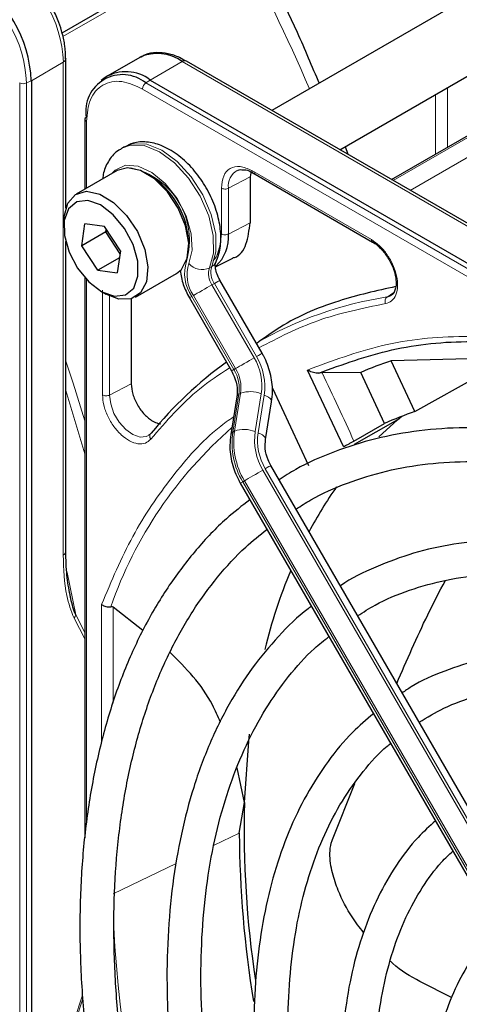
# Paper-space layout 'Blatt4' of a CAD drawing. Header units: millimetres. Extents: x 5 to 418, y 2 to 292.
# Tile 57 of 86: x 122.28 to 127.45, y 214.26 to 225.85. Entities that reach past the tile are written whole.
import ezdxf

# ---------------------------------------------------------------- set-up
doc = ezdxf.new("R2010")
doc.units = ezdxf.units.MM

psp = doc.layouts.new('Blatt4')

# ---------------------------------------------------------------- linework, layer by layer
at = {"color": 7, "linetype": 'Continuous', "lineweight": 25}
for p, q in [((122.774, 225.699), (126.192, 227.672)), ((128.62, 226.732), (125.247, 224.785)), ((126.047, 224.323), (129.02, 226.04)), ((126.656, 223.971), (129.438, 225.577)), ((122.818, 225.396), (122.818, 225.394)), ((122.818, 223.636), (122.818, 225.394)), ((123.689, 225.411), (123.313, 225.194)), ((129.266, 222.465), (124.239, 225.367)), ((122.413, 225.136), (122.413, 207.156)), ((123.283, 225.174), (123.234, 225.139)), ((123.813, 225.144), (139.383, 216.156)), ((123.044, 224.681), (123.044, 223.86)), ((123.506, 224.357), (123.477, 224.341)), ((126.109, 224.359), (126.141, 224.269)), ((123.422, 224.078), (122.941, 223.8)), ((124.998, 224.049), (124.989, 224.002)), ((125.021, 224.05), (126.431, 223.236)), ((124.989, 224.002), (124.989, 223.463)), ((122.796, 223.48), (122.796, 223.414)), ((123.006, 223.192), (123.044, 223.449)), ((123.288, 223.355), (123.006, 223.192)), ((123.273, 223.418), (123.044, 223.449)), ((123.463, 223.131), (123.273, 223.418)), ((123.288, 223.355), (123.293, 223.387)), ((123.313, 223.358), (123.288, 223.355)), ((123.458, 223.098), (123.288, 223.355)), ((122.818, 219.589), (122.818, 223.242)), ((123.196, 222.904), (123.006, 223.192)), ((123.463, 223.131), (123.425, 222.873)), ((123.451, 223.051), (123.196, 222.904)), ((124.581, 222.944), (124.787, 223.046)), ((123.196, 222.904), (123.425, 222.873)), ((123.044, 222.815), (123.044, 216.22)), ((123.641, 222.588), (124.122, 222.865)), ((125.13, 221.926), (124.634, 222.786)), ((123.234, 222.655), (123.291, 222.622)), ((123.588, 222.565), (123.588, 221.566)), ((124.274, 222.578), (124.77, 221.718)), ((126.652, 222.607), (126.602, 222.588)), ((125.061, 222.056), (125.057, 222.053)), ((128.061, 221.872), (126.652, 221.838)), ((126.93, 221.238), (128.061, 221.872)), ((126.93, 221.238), (126.652, 221.838)), ((126.089, 220.827), (125.667, 221.728)), ((125.837, 221.694), (125.797, 221.692)), ((126.293, 221.7), (125.837, 221.694)), ((126.571, 221.098), (126.293, 221.7)), ((125.254, 221.513), (125.677, 220.602)), ((124.833, 221.412), (124.761, 220.968)), ((125.171, 220.909), (125.243, 221.353)), ((126.725, 221.14), (126.778, 221.184)), ((126.212, 220.891), (126.571, 221.098)), ((126.725, 221.14), (126.214, 220.853)), ((126.507, 220.941), (126.725, 221.14)), ((130.03, 212.297), (125.234, 220.603)), ((124.874, 220.396), (129.67, 212.089)), ((123.727, 218.66), (123.375, 218.935)), ((124.923, 216.636), (124.837, 217.043)), ((125.959, 216.199), (126.224, 216.86)), ((124.862, 216.274), (124.923, 216.636)), ((127.368, 214.335), (126.99, 214.528))]:
    psp.add_line(p, q, dxfattribs=at)
at = {"color": 7, "linetype": 'Continuous', "lineweight": 18}
for p, q in [((124.818, 226.829), (122.784, 225.655)), ((126.676, 223.959), (129.644, 225.672)), ((129.838, 225.554), (126.876, 223.844)), ((122.413, 225.136), (122.789, 225.353)), ((122.789, 225.353), (122.789, 219.549)), ((123.813, 225.144), (124.189, 225.362)), ((124.189, 225.362), (129.216, 222.46)), ((122.275, 207.131), (122.275, 225.111)), ((122.356, 225.109), (122.413, 225.136)), ((122.356, 207.129), (122.356, 225.109)), ((123.761, 225.109), (123.813, 225.144)), ((139.331, 216.121), (123.761, 225.109)), ((139.293, 216.05), (123.722, 225.038)), ((127.314, 224.351), (127.314, 225.055)), ((127.173, 224.27), (127.173, 224.973)), ((123.062, 224.657), (123.062, 223.87)), ((125.009, 224.077), (126.418, 223.264)), ((124.989, 224.002), (124.733, 223.869)), ((124.651, 223.331), (124.651, 223.87)), ((124.733, 223.33), (124.733, 223.869)), ((124.989, 223.463), (124.733, 223.33)), ((124.538, 222.946), (124.51, 222.93)), ((123.062, 222.795), (123.062, 216.406)), ((123.251, 221.435), (123.251, 222.667)), ((124.568, 222.748), (124.54, 222.732)), ((125.036, 221.871), (124.54, 222.732)), ((124.568, 222.748), (125.064, 221.888)), ((123.333, 221.434), (123.333, 222.6)), ((124.799, 221.734), (124.302, 222.595)), ((124.322, 222.606), (124.819, 221.746)), ((126.602, 222.588), (126.681, 222.641)), ((124.819, 221.746), (124.799, 221.734)), ((123.588, 221.566), (123.333, 221.434)), ((123.044, 220.742), (122.818, 221.489)), ((124.785, 220.998), (124.857, 221.442)), ((124.877, 221.453), (124.805, 221.009)), ((124.857, 221.442), (124.877, 221.453)), ((125.049, 221.003), (125.121, 221.447)), ((125.155, 221.434), (125.083, 220.99)), ((124.805, 221.009), (124.785, 220.998)), ((129.936, 212.242), (125.14, 220.549)), ((125.168, 220.565), (129.964, 212.259)), ((124.902, 220.412), (124.922, 220.424)), ((129.698, 212.105), (124.902, 220.412)), ((124.922, 220.424), (129.718, 212.117)), ((122.833, 219.345), (122.935, 218.845)), ((123.24, 217.333), (123.24, 218.967)), ((123.044, 218.635), (122.935, 218.845)), ((123.375, 218.935), (123.375, 217.804)), ((122.915, 218.806), (123.044, 218.562)), ((124.566, 216.132), (124.862, 216.274)), ((123.375, 215.56), (124.12, 215.918)), ((123.014, 214.367), (122.915, 214.066)), ((122.935, 214.07), (123.018, 214.324))]:
    psp.add_line(p, q, dxfattribs=at)
at = {"color": 7, "linetype": 'Continuous', "lineweight": 18, "flags": 128}
for points in [[(124.51, 222.93), (124.558, 223.103), (124.556, 223.313), (124.503, 223.543), (124.403, 223.774), (124.265, 223.989), (124.1, 224.169), (123.921, 224.3), (123.743, 224.371), (123.579, 224.377), (123.478, 224.341)], [(123.506, 224.357), (123.607, 224.394), (123.771, 224.387), (123.95, 224.316), (124.129, 224.185), (124.294, 224.005), (124.431, 223.791), (124.531, 223.559), (124.584, 223.329), (124.587, 223.119), (124.538, 222.946)], [(123.366, 224.045), (123.401, 224.084), (123.521, 224.141), (123.67, 224.131), (123.831, 224.056), (123.99, 223.924), (124.129, 223.747), (124.235, 223.543), (124.296, 223.334), (124.307, 223.141), (124.266, 222.983)], [(124.568, 222.748), (124.591, 222.761), (124.61, 222.772), (124.623, 222.78), (124.631, 222.785), (124.634, 222.786)], [(124.322, 222.606), (124.342, 222.618), (124.366, 222.632), (124.394, 222.647), (124.423, 222.664), (124.454, 222.682), (124.484, 222.7), (124.513, 222.716), (124.54, 222.732)], [(124.819, 221.746), (124.839, 221.758), (124.863, 221.772), (124.89, 221.787), (124.92, 221.804), (124.95, 221.822), (124.981, 221.839), (125.01, 221.856), (125.036, 221.871)], [(125.064, 221.888), (125.088, 221.901), (125.106, 221.912), (125.12, 221.92), (125.128, 221.925), (125.13, 221.926)], [(122.818, 221.832), (122.906, 221.572), (123.044, 221.13)], [(123.794, 220.957), (123.767, 220.944), (123.693, 220.938), (123.609, 220.967), (123.525, 221.028), (123.448, 221.115), (123.386, 221.218), (123.347, 221.329), (123.333, 221.434)], [(125.155, 221.434), (125.183, 221.422), (125.207, 221.408), (125.225, 221.393), (125.237, 221.378), (125.243, 221.362), (125.243, 221.353)], [(125.083, 220.99), (125.111, 220.978), (125.135, 220.964), (125.153, 220.949), (125.165, 220.933), (125.171, 220.918), (125.171, 220.909)], [(125.168, 220.565), (125.191, 220.579), (125.21, 220.59), (125.224, 220.597), (125.232, 220.602), (125.234, 220.603)], [(124.922, 220.424), (124.942, 220.435), (124.967, 220.449), (124.994, 220.465), (125.023, 220.482), (125.054, 220.499), (125.084, 220.517), (125.113, 220.534), (125.14, 220.549)]]:
    psp.add_lwpolyline(points, dxfattribs=at)
at = {"color": 7, "linetype": 'Continuous', "lineweight": 25, "flags": 128}
for points in [[(124.122, 222.865), (124.181, 222.913), (124.249, 223.045), (124.266, 223.222), (124.229, 223.427), (124.142, 223.636), (124.016, 223.828), (123.863, 223.981), (123.7, 224.079), (123.545, 224.11), (123.422, 224.078)], [(122.796, 223.48), (122.798, 223.536), (122.841, 223.693), (122.933, 223.796), (123.064, 223.833), (123.219, 223.801), (123.382, 223.703), (123.535, 223.55), (123.661, 223.359), (123.748, 223.149), (123.785, 222.945), (123.768, 222.767), (123.7, 222.636), (123.587, 222.565), (123.442, 222.562), (123.291, 222.622)], [(122.958, 222.927), (123.091, 222.765), (123.242, 222.651), (123.391, 222.598), (123.522, 222.613), (123.618, 222.694), (123.667, 222.832), (123.665, 223.009), (123.61, 223.205), (123.51, 223.395), (123.377, 223.557), (123.227, 223.672), (123.077, 223.725), (122.947, 223.709), (122.851, 223.628), (122.801, 223.49), (122.804, 223.313), (122.858, 223.118), (122.958, 222.927)], [(124.923, 216.636), (124.973, 217.358), (124.982, 217.44)]]:
    psp.add_lwpolyline(points, dxfattribs=at)
at = {"color": 7, "linetype": 'Continuous', "lineweight": 18}
for centre, radius, start, end in [((107.185, 217.141), 20.119, 23.1169, 28.7865), ((121.254, 225.283), 1.537, 2.6055, 57.3945), ((120.831, 225.04), 1.527, 2.6055, 57.3945), ((122.768, 225.399), 0.0503, 294.3747, 354.3052), ((122.318, 225.194), 0.0932, 242.8052, 294.3071), ((123.815, 225.034), 0.0932, 125.6892, 177.1989), ((123.073, 224.684), 0.0291, 184.4143, 246.9058), ((123.402, 223.255), 0.873, 343.757, 77.875), ((124.941, 223.897), 0.21, 119.2886, 187.7145), ((124.698, 222.866), 0.48, 162.4884, 214.4618), ((124.68, 222.852), 0.434, 162.4884, 214.4618), ((124.424, 223.12), 0.209, 221.048, 294.5), ((124.728, 222.861), 0.229, 162.4884, 214.4618), ((124.756, 222.877), 0.229, 162.4884, 214.4618), ((124.484, 223.043), 0.111, 299.1324, 333.6598), ((145.159, 186.455), 41.726, 119.9893, 120.0346), ((127.293, 218.164), 4.478, 98.8797, 119.9002), ((124.477, 221.539), 0.651, 351.8933, 30.7356), ((124.466, 221.532), 0.696, 351.8933, 30.7356), ((145.655, 185.595), 41.726, 119.9893, 120.0346), ((124.413, 221.505), 0.449, 351.8933, 30.7356), ((124.433, 221.517), 0.449, 351.8933, 30.7356), ((95.32, 206.959), 33.889, 24.2762, 25.7742), ((124.875, 221.403), 0.0422, 113.9711, 167.4982), ((124.991, 221.143), 0.331, 66.9099, 110.1284), ((128.063, 217.289), 4.996, 131.1493, 160.6966), ((124.802, 220.959), 0.0422, 113.9757, 167.4497), ((125.674, 220.871), 0.898, 171.8933, 210.7356), ((125.694, 220.883), 0.898, 171.8933, 210.7356), ((124.919, 220.698), 0.331, 66.9099, 110.1284), ((125.738, 220.905), 0.696, 171.8933, 210.7356), ((125.728, 220.898), 0.651, 171.8933, 210.7356), ((145.759, 184.272), 41.726, 119.9893, 120.0346), ((122.768, 219.594), 0.0503, 294.3747, 354.3052), ((139.811, 216.112), 16.456, 183.3097, 208.5112)]:
    psp.add_arc(centre, radius, start, end, dxfattribs=at)
at = {"color": 7, "linetype": 'Continuous', "lineweight": 25}
for centre, radius, start, end in [((120.877, 225.066), 1.537, 2.6055, 57.3945), ((123.896, 224.953), 0.503, 54.3824, 114.3071), ((124.218, 225.321), 0.0503, 65.6929, 125.6176), ((123.526, 224.774), 0.468, 52.237, 121.2851), ((123.487, 224.773), 0.434, 50.7967, 189.214), ((123.072, 224.679), 0.0279, 119.6454, 175.8931), ((123.286, 223.191), 0.981, 1.2142, 58.761), ((124.28, 223.29), 0.455, 312.0455, 5.0454), ((127.38, 218.102), 4.577, 125.6685, 140.9731), ((127.948, 217.916), 4.13, 108.2857, 113.6235), ((128.165, 217.544), 3.895, 108.4763, 114.1459), ((129.992, 217.543), 4.876, 144.7983, 152.0907), ((131.39, 216.907), 6.413, 157.439, 166.1853), ((136.939, 216.32), 12.02, 178.4967, 188.5277), ((137.379, 216.33), 12.517, 180.2567, 189.3734)]:
    psp.add_arc(centre, radius, start, end, dxfattribs=at)
for points, knots in [([(124.94, 226.896), (125.151, 226.502), (125.466, 225.913), (125.717, 225.306), (125.801, 225.105)], [0, 0, 0, 0, 0.667906, 1, 1, 1, 1]), ([(122.816, 225.395), (122.814, 225.445), (122.812, 225.54), (122.781, 225.686), (122.735, 225.831), (122.68, 225.959), (122.635, 226.04), (122.618, 226.071)], [0, 0, 0, 0, 0.229884, 0.443951, 0.63112, 0.859055, 1, 1, 1, 1]), ([(124.239, 225.364), (124.212, 225.379), (124.141, 225.421), (124.022, 225.458), (123.885, 225.472), (123.772, 225.457), (123.717, 225.421), (123.7, 225.41)], [0, 0, 0, 0, 0.1437918, 0.3808116, 0.6250082, 0.880873, 1, 1, 1, 1]), ([(124.584, 222.994), (124.598, 223.027), (124.634, 223.116), (124.652, 223.285), (124.628, 223.495), (124.558, 223.717), (124.446, 223.93), (124.301, 224.121), (124.131, 224.275), (123.951, 224.378), (123.775, 224.421), (123.623, 224.415), (123.543, 224.371), (123.511, 224.353)], [0, 0, 0, 0, 0.057899, 0.152686, 0.251734, 0.352726, 0.453488, 0.554523, 0.656615, 0.760844, 0.853475, 0.939999, 1, 1, 1, 1]), ([(123.48, 224.336), (123.467, 224.33), (123.405, 224.304), (123.326, 224.203), (123.265, 224.086), (123.256, 224.005), (123.254, 223.981)], [0, 0, 0, 0, 0.097085, 0.473832, 0.846947, 1, 1, 1, 1]), ([(124.839, 224.076), (124.846, 224.081), (124.858, 224.091), (124.88, 224.088), (124.89, 224.086)], [0, 0, 0, 0, 0.517593, 1, 1, 1, 1]), ([(124.89, 224.086), (124.906, 224.087), (124.942, 224.088), (124.992, 224.07), (125.02, 224.05), (125.022, 224.049)], [0, 0, 0, 0, 0.424183, 0.976421, 1, 1, 1, 1]), ([(125.022, 224.05), (125.025, 224.049), (125.033, 224.045), (125.044, 224.049), (125.049, 224.052)], [0, 0, 0, 0, 0.4822783, 1, 1, 1, 1]), ([(124.785, 223.051), (124.791, 223.052), (124.867, 223.065), (124.957, 223.201), (124.978, 223.376), (124.989, 223.463)], [0, 0, 0, 0, 0.044757, 0.522378, 1, 1, 1, 1]), ([(126.43, 223.237), (126.434, 223.235), (126.442, 223.232), (126.453, 223.236), (126.458, 223.238)], [0, 0, 0, 0, 0.482284, 1, 1, 1, 1]), ([(126.43, 223.237), (126.43, 223.236), (126.448, 223.229), (126.487, 223.198), (126.557, 223.134), (126.6, 223.069), (126.627, 223.028)], [0, 0, 0, 0, 0.0015, 0.266685, 0.530343, 1, 1, 1, 1]), ([(126.627, 223.028), (126.649, 222.984), (126.679, 222.924), (126.702, 222.837), (126.711, 222.771), (126.708, 222.705), (126.692, 222.653), (126.673, 222.62), (126.656, 222.613), (126.65, 222.611)], [0, 0, 0, 0, 0.238343, 0.330867, 0.47597, 0.617896, 0.763986, 0.922379, 1, 1, 1, 1]), ([(124.167, 222.9), (124.175, 222.845), (124.192, 222.735), (124.247, 222.63), (124.274, 222.578)], [0, 0, 0, 0, 0.5037483, 1, 1, 1, 1]), ([(124.634, 222.786), (124.625, 222.803), (124.603, 222.844), (124.584, 222.906), (124.578, 222.958), (124.581, 222.989), (124.583, 222.992), (124.584, 222.994)], [0, 0, 0, 0, 0.1768056, 0.4226836, 0.6299768, 0.82324, 1, 1, 1, 1]), ([(126.706, 222.711), (126.479, 222.661), (125.981, 222.549), (125.437, 222.313), (125.144, 222.097), (125.069, 222.042)], [0, 0, 0, 0, 0.383877, 0.842753, 1, 1, 1, 1]), ([(125.797, 221.692), (126.079, 221.794), (126.643, 221.999), (127.587, 222.098), (128.261, 222.022), (128.599, 221.985)], [0, 0, 0, 0, 0.333333, 0.666667, 1, 1, 1, 1]), ([(125.243, 221.353), (125.248, 221.394), (125.26, 221.505), (125.234, 221.691), (125.178, 221.841), (125.137, 221.915), (125.13, 221.926)], [0, 0, 0, 0, 0.213395, 0.580888, 0.936398, 1, 1, 1, 1]), ([(124.77, 221.718), (124.782, 221.696), (124.815, 221.632), (124.842, 221.523), (124.836, 221.447), (124.833, 221.412)], [0, 0, 0, 0, 0.219781, 0.641695, 1, 1, 1, 1]), ([(125.797, 221.692), (125.788, 221.692), (125.767, 221.691), (125.735, 221.697), (125.7, 221.709), (125.679, 221.721), (125.667, 221.728)], [0, 0, 0, 0, 0.204263, 0.43913, 0.666259, 1, 1, 1, 1]), ([(123.842, 221.127), (123.864, 221.116), (123.897, 221.098), (123.927, 221.096), (123.938, 221.096)], [0, 0, 0, 0, 0.64287, 1, 1, 1, 1]), ([(136.833, 214.098), (136.749, 214.241), (136.522, 214.628), (136.117, 215.237), (135.625, 215.922), (135.108, 216.576), (134.568, 217.198), (134.01, 217.783), (133.436, 218.328), (132.849, 218.832), (132.252, 219.289), (131.649, 219.699), (131.042, 220.058), (130.435, 220.365), (129.832, 220.618), (129.234, 220.815), (128.647, 220.954), (128.073, 221.036), (127.516, 221.058), (126.979, 221.022), (126.466, 220.928), (125.98, 220.773), (125.6, 220.609), (125.395, 220.477), (125.331, 220.436)], [0, 0, 0, 0, 0.0278357, 0.0754043, 0.1229765, 0.1705551, 0.2181426, 0.2657419, 0.3133555, 0.3609855, 0.4086337, 0.4563008, 0.5039862, 0.5516866, 0.5993949, 0.6470941, 0.6947631, 0.7423727, 0.7898868, 0.8372681, 0.8844871, 0.931535, 0.9784341, 1, 1, 1, 1]), ([(123.815, 220.978), (123.813, 220.975), (123.807, 220.965), (123.798, 220.962), (123.792, 220.96)], [0, 0, 0, 0, 0.349286, 1, 1, 1, 1]), ([(124.761, 220.968), (124.757, 220.927), (124.744, 220.816), (124.77, 220.63), (124.826, 220.481), (124.868, 220.407), (124.874, 220.396)], [0, 0, 0, 0, 0.213395, 0.580888, 0.936398, 1, 1, 1, 1]), ([(125.234, 220.603), (125.222, 220.625), (125.189, 220.689), (125.162, 220.799), (125.168, 220.874), (125.171, 220.909)], [0, 0, 0, 0, 0.219781, 0.641695, 1, 1, 1, 1]), ([(126.089, 220.827), (126.097, 220.831), (126.113, 220.838), (126.147, 220.856), (126.182, 220.875), (126.202, 220.886), (126.212, 220.891)], [0, 0, 0, 0, 0.250494, 0.503104, 0.754115, 1, 1, 1, 1]), ([(125.531, 220.089), (125.587, 220.127), (125.777, 220.25), (126.131, 220.403), (126.591, 220.547), (127.079, 220.631), (127.59, 220.659), (128.12, 220.629), (128.668, 220.542), (129.23, 220.399), (129.802, 220.201), (130.383, 219.947), (130.969, 219.641), (131.555, 219.283), (132.14, 218.875), (132.719, 218.42), (133.29, 217.92), (133.848, 217.378), (134.391, 216.797), (134.915, 216.18), (135.418, 215.531), (135.895, 214.852), (136.252, 214.306), (136.439, 213.981), (136.487, 213.898)], [0, 0, 0, 0, 0.0209899, 0.069851, 0.1186882, 0.1673891, 0.2158993, 0.2642148, 0.3123657, 0.3603953, 0.4083456, 0.456251, 0.5041365, 0.5520177, 0.5999032, 0.6477998, 0.6957108, 0.7436373, 0.7915784, 0.8395326, 0.8874977, 0.9354713, 0.9834506, 1, 1, 1, 1]), ([(124.986, 220.201), (124.893, 220.128), (124.667, 219.954), (124.349, 219.616), (124.03, 219.2), (123.752, 218.734), (123.513, 218.223), (123.318, 217.669), (123.166, 217.076), (123.058, 216.447), (122.995, 215.785), (122.977, 215.095), (123.005, 214.38), (123.078, 213.644), (123.196, 212.891), (123.357, 212.126), (123.561, 211.353), (123.807, 210.575), (124.094, 209.798), (124.418, 209.025), (124.782, 208.262), (125.059, 207.721), (125.224, 207.441), (125.244, 207.406)], [0, 0, 0, 0, 0.035046, 0.084759, 0.134587, 0.184575, 0.234734, 0.285047, 0.335482, 0.386002, 0.436574, 0.487171, 0.537775, 0.588371, 0.638955, 0.689525, 0.740079, 0.79062, 0.841149, 0.891668, 0.94218, 0.992687, 1, 1, 1, 1]), ([(125.591, 207.606), (125.48, 207.806), (125.233, 208.25), (124.891, 208.954), (124.56, 209.711), (124.267, 210.473), (124.014, 211.235), (123.802, 211.994), (123.632, 212.744), (123.504, 213.482), (123.421, 214.202), (123.381, 214.902), (123.385, 215.576), (123.433, 216.221), (123.525, 216.834), (123.659, 217.41), (123.835, 217.947), (124.052, 218.442), (124.307, 218.893), (124.602, 219.295), (124.895, 219.618), (125.103, 219.783), (125.188, 219.851)], [0, 0, 0, 0, 0.042136, 0.093403, 0.144665, 0.195918, 0.24716, 0.298386, 0.349596, 0.400786, 0.451955, 0.503102, 0.554231, 0.605345, 0.656454, 0.707569, 0.758714, 0.80992, 0.861231, 0.912695, 0.964359, 1, 1, 1, 1]), ([(136.108, 213.679), (136.021, 213.826), (135.799, 214.201), (135.408, 214.78), (134.943, 215.414), (134.452, 216.016), (133.941, 216.584), (133.411, 217.114), (132.868, 217.604), (132.313, 218.049), (131.75, 218.447), (131.183, 218.796), (130.615, 219.092), (130.049, 219.334), (129.49, 219.521), (128.94, 219.65), (128.403, 219.721), (127.884, 219.733), (127.386, 219.685), (126.911, 219.581), (126.468, 219.412), (126.181, 219.279), (126.053, 219.187), (126.052, 219.187)], [0, 0, 0, 0, 0.032875, 0.083822, 0.134775, 0.185738, 0.236713, 0.287705, 0.338718, 0.389753, 0.440814, 0.491899, 0.543005, 0.594125, 0.645237, 0.696311, 0.747305, 0.798171, 0.848856, 0.899324, 0.949573, 0.99965, 1, 1, 1, 1]), ([(122.868, 219.079), (122.854, 219.155), (122.825, 219.317), (122.82, 219.495), (122.818, 219.589)], [0, 0, 0, 0, 0.470142, 1, 1, 1, 1]), ([(126.256, 218.833), (126.324, 218.877), (126.515, 219), (126.864, 219.142), (127.298, 219.264), (127.759, 219.325), (128.241, 219.33), (128.743, 219.278), (129.259, 219.169), (129.789, 219.004), (130.327, 218.784), (130.872, 218.511), (131.418, 218.186), (131.963, 217.811), (132.503, 217.388), (133.034, 216.92), (133.552, 216.411), (134.055, 215.863), (134.539, 215.28), (135, 214.665), (135.411, 214.065), (135.654, 213.661), (135.763, 213.48)], [0, 0, 0, 0, 0.02882, 0.081368, 0.133858, 0.186143, 0.238166, 0.289941, 0.341521, 0.392971, 0.444344, 0.49568, 0.547008, 0.598338, 0.649681, 0.701044, 0.752426, 0.803828, 0.855246, 0.906678, 0.95812, 1, 1, 1, 1]), ([(126.717, 218.035), (126.835, 218.309), (127.017, 218.73), (127.219, 219.116), (127.289, 219.25)], [0, 0, 0, 0, 0.652617, 1, 1, 1, 1]), ([(122.935, 218.845), (122.924, 218.874), (122.901, 218.935), (122.881, 219.016), (122.871, 219.066), (122.868, 219.081)], [0, 0, 0, 0, 0.406436, 0.822172, 1, 1, 1, 1]), ([(123.24, 218.967), (123.249, 218.961), (123.264, 218.951), (123.292, 218.943), (123.32, 218.938), (123.338, 218.94), (123.347, 218.941)], [0, 0, 0, 0, 0.292814, 0.50299, 0.762282, 1, 1, 1, 1]), ([(123.375, 218.935), (123.371, 218.937), (123.365, 218.941), (123.355, 218.942), (123.35, 218.941), (123.347, 218.941)], [0, 0, 0, 0, 0.551891, 0.784479, 1, 1, 1, 1]), ([(125.712, 218.944), (125.699, 218.935), (125.558, 218.835), (125.321, 218.596), (125.008, 218.225), (124.737, 217.8), (124.506, 217.331), (124.317, 216.818), (124.172, 216.266), (124.071, 215.677), (124.015, 215.056), (124.004, 214.407), (124.039, 213.733), (124.119, 213.04), (124.243, 212.332), (124.411, 211.613), (124.621, 210.888), (124.873, 210.161), (125.163, 209.436), (125.493, 208.72), (125.764, 208.181), (125.934, 207.889), (125.971, 207.825)], [0, 0, 0, 0, 0.005507, 0.059059, 0.112718, 0.166568, 0.22064, 0.274924, 0.329377, 0.383948, 0.438591, 0.493268, 0.547952, 0.602625, 0.657281, 0.711917, 0.766534, 0.821135, 0.875721, 0.930297, 0.984866, 1, 1, 1, 1]), ([(126.318, 208.025), (126.253, 208.139), (126.059, 208.479), (125.773, 209.061), (125.459, 209.765), (125.184, 210.475), (124.948, 211.186), (124.753, 211.892), (124.6, 212.59), (124.491, 213.274), (124.425, 213.939), (124.403, 214.583), (124.425, 215.199), (124.49, 215.784), (124.598, 216.335), (124.748, 216.847), (124.939, 217.318), (125.169, 217.745), (125.438, 218.124), (125.688, 218.407), (125.859, 218.543), (125.917, 218.589)], [0, 0, 0, 0, 0.028011, 0.083582, 0.139147, 0.1947, 0.250238, 0.305756, 0.361251, 0.416719, 0.472159, 0.52757, 0.582957, 0.638329, 0.6937, 0.749093, 0.80455, 0.860127, 0.915892, 0.971916, 1, 1, 1, 1]), ([(124.64, 217.581), (124.61, 217.65), (124.468, 217.981), (124.232, 218.217), (124.045, 218.404)], [0, 0, 0, 0, 0.207584, 1, 1, 1, 1]), ([(135.385, 213.261), (135.276, 213.441), (135.04, 213.83), (134.641, 214.401), (134.2, 214.974), (133.735, 215.515), (133.252, 216.019), (132.752, 216.484), (132.241, 216.905), (131.72, 217.279), (131.195, 217.605), (130.669, 217.878), (130.145, 218.096), (129.627, 218.259), (129.12, 218.363), (128.628, 218.409), (128.154, 218.396), (127.702, 218.324), (127.279, 218.19), (126.97, 218.056), (126.815, 217.949), (126.78, 217.925)], [0, 0, 0, 0, 0.047335, 0.102503, 0.157679, 0.212871, 0.268083, 0.323322, 0.378591, 0.433894, 0.489232, 0.544601, 0.599988, 0.65536, 0.710671, 0.765857, 0.820841, 0.875554, 0.929964, 0.984107, 1, 1, 1, 1]), ([(126.979, 217.58), (127.076, 217.638), (127.287, 217.766), (127.652, 217.896), (128.061, 217.983), (128.496, 218.011), (128.951, 217.983), (129.422, 217.897), (129.907, 217.756), (130.401, 217.56), (130.902, 217.31), (131.404, 217.008), (131.906, 216.657), (132.401, 216.259), (132.887, 215.816), (133.36, 215.332), (133.815, 214.812), (134.251, 214.258), (134.658, 213.674), (134.922, 213.273), (135.04, 213.063), (135.04, 213.062)], [0, 0, 0, 0, 0.047732, 0.104951, 0.162001, 0.218715, 0.275061, 0.331102, 0.386935, 0.442647, 0.498302, 0.553942, 0.609585, 0.665249, 0.720938, 0.776655, 0.832397, 0.88816, 0.943939, 0.999729, 1, 1, 1, 1]), ([(126.442, 217.68), (126.359, 217.61), (126.164, 217.444), (125.902, 217.124), (125.649, 216.733), (125.438, 216.294), (125.269, 215.813), (125.144, 215.293), (125.064, 214.738), (125.029, 214.152), (125.04, 213.539), (125.096, 212.905), (125.197, 212.254), (125.342, 211.591), (125.529, 210.92), (125.758, 210.248), (126.026, 209.577), (126.334, 208.916), (126.559, 208.47), (126.688, 208.251), (126.693, 208.242)], [0, 0, 0, 0, 0.043569, 0.102164, 0.161004, 0.220147, 0.279578, 0.339236, 0.399046, 0.458941, 0.518871, 0.578798, 0.638704, 0.698585, 0.758439, 0.81827, 0.87808, 0.937877, 0.997664, 1, 1, 1, 1]), ([(127.042, 208.444), (127.013, 208.492), (126.865, 208.748), (126.627, 209.227), (126.334, 209.875), (126.081, 210.529), (125.867, 211.184), (125.695, 211.834), (125.564, 212.473), (125.477, 213.098), (125.433, 213.702), (125.434, 214.282), (125.478, 214.832), (125.564, 215.349), (125.693, 215.828), (125.862, 216.266), (126.07, 216.661), (126.319, 217.005), (126.512, 217.228), (126.631, 217.32), (126.644, 217.33)], [0, 0, 0, 0, 0.01444, 0.075617, 0.136785, 0.197937, 0.259068, 0.32017, 0.381239, 0.442268, 0.503257, 0.564207, 0.625127, 0.686037, 0.746963, 0.807957, 0.869101, 0.930499, 0.992258, 1, 1, 1, 1]), ([(127.173, 216.418), (127.103, 216.355), (126.933, 216.202), (126.707, 215.901), (126.49, 215.527), (126.316, 215.107), (126.184, 214.647), (126.098, 214.149), (126.057, 213.62), (126.061, 213.063), (126.111, 212.485), (126.206, 211.89), (126.345, 211.284), (126.527, 210.671), (126.748, 210.058), (127.011, 209.451), (127.237, 208.984), (127.385, 208.726), (127.421, 208.663)], [0, 0, 0, 0, 0.04566, 0.110921, 0.176561, 0.24264, 0.309108, 0.375855, 0.442766, 0.509749, 0.576738, 0.643701, 0.710626, 0.777513, 0.844367, 0.911195, 0.978006, 1, 1, 1, 1]), ([(126.325, 215.105), (126.278, 215.164), (126.164, 215.311), (126.042, 215.549), (125.953, 215.802), (125.922, 215.995), (125.936, 216.132), (125.954, 216.184), (125.959, 216.199)], [0, 0, 0, 0, 0.207542, 0.514872, 0.69557, 0.877586, 0.966461, 1, 1, 1, 1]), ([(127.765, 208.861), (127.761, 208.867), (127.648, 209.059), (127.453, 209.454), (127.187, 210.041), (126.961, 210.635), (126.775, 211.228), (126.63, 211.815), (126.528, 212.389), (126.469, 212.946), (126.454, 213.479), (126.482, 213.985), (126.553, 214.458), (126.666, 214.893), (126.819, 215.288), (127.012, 215.636), (127.198, 215.895), (127.332, 216.019), (127.377, 216.06)], [0, 0, 0, 0, 0.002079, 0.070996, 0.1399, 0.208781, 0.277628, 0.346429, 0.415177, 0.483863, 0.552488, 0.62106, 0.689605, 0.758159, 0.826801, 0.895661, 0.964912, 1, 1, 1, 1]), ([(127.9, 215.153), (127.895, 215.149), (127.798, 215.068), (127.643, 214.862), (127.441, 214.537), (127.285, 214.161), (127.171, 213.746), (127.102, 213.295), (127.078, 212.813), (127.101, 212.306), (127.169, 211.779), (127.281, 211.24), (127.437, 210.694), (127.634, 210.147), (127.866, 209.605), (128.051, 209.254), (128.143, 209.08)], [0, 0, 0, 0, 0.004033, 0.07871, 0.15389, 0.229752, 0.306249, 0.383198, 0.460397, 0.537693, 0.614972, 0.6922, 0.769368, 0.846482, 0.923554, 1, 1, 1, 1]), ([(126.99, 214.528), (126.877, 214.588), (126.753, 214.655), (126.651, 214.758), (126.642, 214.767)], [0, 0, 0, 0, 0.910563, 1, 1, 1, 1])]:
    psp.add_open_spline(points, degree=3, knots=knots, dxfattribs=at)
at = {"color": 7, "linetype": 'Continuous', "lineweight": 18}
for points, knots in [([(123.722, 225.038), (123.639, 225.076), (123.511, 225.134), (123.358, 225.128), (123.252, 225.09), (123.167, 225.017), (123.084, 224.887), (123.071, 224.748), (123.062, 224.657)], [0, 0, 0, 0, 0.239457, 0.368361, 0.5, 0.631639, 0.760543, 1, 1, 1, 1]), ([(124.651, 223.87), (124.656, 223.921), (124.667, 224.024), (124.75, 224.113), (124.868, 224.14), (124.962, 224.098), (125.009, 224.077)], [0, 0, 0, 0, 0.25, 0.5, 0.75, 1, 1, 1, 1]), ([(125.009, 224.077), (125.01, 224.072), (125.011, 224.06), (125.017, 224.051), (125.021, 224.05), (125.022, 224.05)], [0, 0, 0, 0, 0.483448, 0.966902, 1, 1, 1, 1]), ([(124.553, 223.019), (124.554, 223.02), (124.58, 223.041), (124.629, 223.134), (124.642, 223.254), (124.651, 223.331)], [0, 0, 0, 0, 0.0194453, 0.3625796, 1, 1, 1, 1]), ([(126.418, 223.264), (126.45, 223.242), (126.516, 223.197), (126.607, 223.089), (126.677, 222.964), (126.719, 222.835), (126.732, 222.714), (126.712, 222.61), (126.663, 222.536), (126.61, 222.519), (126.584, 222.511)], [0, 0, 0, 0, 0.1217125, 0.2499998, 0.3782872, 0.4999997, 0.6217122, 0.7499998, 0.8782874, 1, 1, 1, 1]), ([(126.418, 223.264), (126.419, 223.258), (126.42, 223.247), (126.425, 223.238), (126.43, 223.237), (126.43, 223.237)], [0, 0, 0, 0, 0.4834565, 0.9669131, 1, 1, 1, 1]), ([(126.584, 222.511), (126.582, 222.518), (126.578, 222.532), (126.579, 222.555), (126.587, 222.576), (126.597, 222.584), (126.602, 222.588)], [0, 0, 0, 0, 0.249991, 0.499994, 0.749997, 1, 1, 1, 1]), ([(126.584, 222.511), (126.313, 222.455), (125.784, 222.346), (125.32, 222.107), (125.094, 221.991)], [0, 0, 0, 0, 0.513266, 1, 1, 1, 1]), ([(128.535, 222.043), (128.189, 222.082), (127.497, 222.159), (126.531, 222.052), (125.955, 221.836), (125.667, 221.728)], [0, 0, 0, 0, 0.333225, 0.666786, 1, 1, 1, 1]), ([(124.743, 221.752), (124.623, 221.673), (124.281, 221.446), (124.002, 221.124), (123.82, 220.914)], [0, 0, 0, 0, 0.347882, 1, 1, 1, 1]), ([(123.82, 220.914), (123.8, 220.896), (123.759, 220.859), (123.67, 220.853), (123.57, 220.888), (123.471, 220.959), (123.381, 221.061), (123.308, 221.184), (123.26, 221.316), (123.253, 221.396), (123.251, 221.435)], [0, 0, 0, 0, 0.1217127, 0.2499999, 0.378287, 0.4999997, 0.6217125, 0.7499999, 0.8782872, 1, 1, 1, 1]), ([(123.24, 218.967), (123.356, 219.242), (123.588, 219.793), (124.062, 220.48), (124.466, 220.946), (124.738, 221.137), (124.795, 221.178)], [0, 0, 0, 0, 0.304546, 0.610904, 0.917262, 1, 1, 1, 1]), ([(123.82, 220.914), (123.816, 220.92), (123.808, 220.933), (123.806, 220.953), (123.81, 220.972), (123.82, 220.98), (123.824, 220.984)], [0, 0, 0, 0, 0.25, 0.5, 0.75, 1, 1, 1, 1]), ([(122.789, 219.549), (122.793, 219.383), (122.801, 219.108), (122.882, 218.892), (122.915, 218.806)], [0, 0, 0, 0, 0.600655, 1, 1, 1, 1]), ([(122.935, 218.845), (122.933, 218.838), (122.929, 218.824), (122.919, 218.812), (122.915, 218.806)], [0, 0, 0, 0, 0.499999, 1, 1, 1, 1])]:
    psp.add_open_spline(points, degree=3, knots=knots, dxfattribs=at)
for points in [[(124.651, 223.87), (124.657, 223.867), (124.669, 223.862), (124.691, 223.859), (124.715, 223.861), (124.727, 223.867), (124.733, 223.869)], [(124.651, 223.331), (124.657, 223.329), (124.669, 223.323), (124.691, 223.321), (124.715, 223.322), (124.727, 223.328), (124.733, 223.33)], [(123.251, 221.435), (123.257, 221.432), (123.268, 221.427), (123.291, 221.424), (123.314, 221.426), (123.327, 221.431), (123.333, 221.434)]]:
    psp.add_open_spline(points, degree=3, dxfattribs=at)
at = {"color": 7, "linetype": 'Continuous', "lineweight": 25}
psp.add_open_spline([(123.588, 221.566), (123.592, 221.526), (123.6, 221.445), (123.659, 221.314), (123.743, 221.198), (123.809, 221.15), (123.842, 221.127)], degree=3, dxfattribs=at)

doc.saveas('drawing.dxf')
